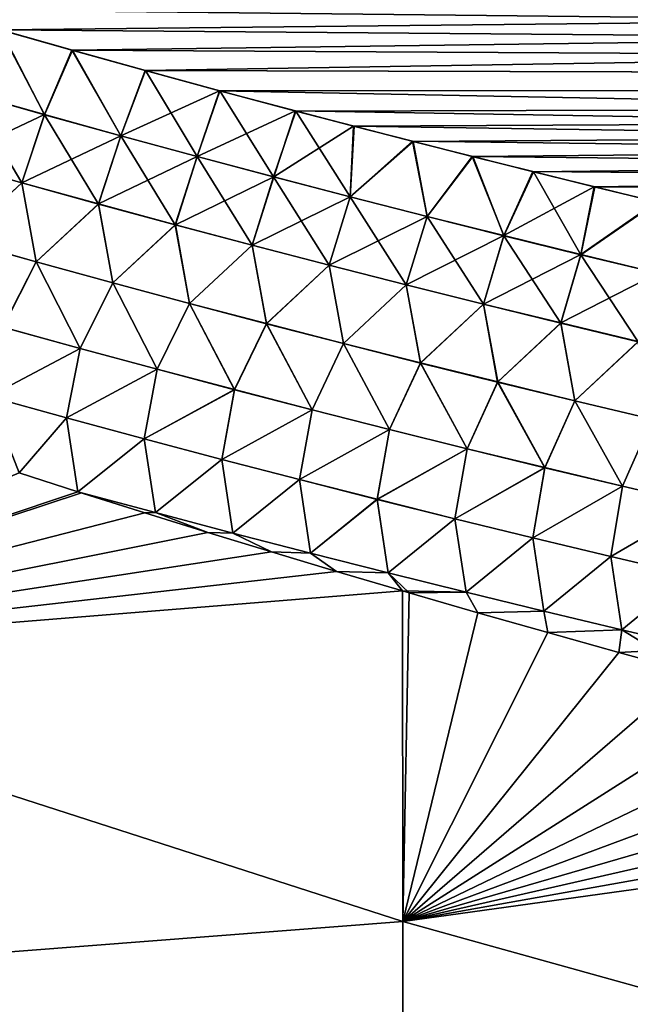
# Model space of a CAD drawing. Header units: metres. Extents: x -61 to 49, y -32 to 32.
# Tile 129 of 256: x 17.66 to 19.68, y -9.14 to -5.88. Entities that reach past the tile are written whole.
import ezdxf

# ---------------------------------------------------------------- set-up
doc = ezdxf.new("R2010")
doc.units = ezdxf.units.M
doc.layers.add('solid_K_27_40_10_000Y34', color=7, linetype='CONTINUOUS')

msp = doc.modelspace()

# ---------------------------------------------------------------- linework, layer by layer
at = {"layer": 'solid_K_27_40_10_000Y34'}
for points in [[(42.36845, -5.652923, -21.114305), (42.214626, -6.116712, -21.269495), (16.909527, -5.71501, -20.245937)], [(42.368481, -5.652826, 21.114275), (17.363317, -5.849693, 20.307499), (17.596212, -5.91679, 20.338852)], [(42.368481, -5.652826, 21.114275), (17.596212, -5.91679, 20.338852), (17.833387, -5.983929, 20.370665)], [(42.368481, -5.652826, 21.114275), (17.833387, -5.983929, 20.370665), (18.075098, -6.05107, 20.402935)], [(42.214653, -6.116635, 21.269468), (42.368481, -5.652826, 21.114275), (18.075098, -6.05107, 20.402935)], [(42.214626, -6.116712, -21.269495), (17.133194, -5.78212, -20.276379), (16.909527, -5.71501, -20.245937)], [(42.214626, -6.116712, -21.269495), (17.361645, -5.849206, -20.307274), (17.133194, -5.78212, -20.276379)], [(42.214626, -6.116712, -21.269495), (17.594547, -5.916315, -20.338627), (17.361645, -5.849206, -20.307274)], [(17.740717, -6.197358, 20.427572), (17.596212, -5.91679, 20.338852), (17.488756, -6.126149, 20.392845)], [(17.740873, -6.196908, -20.427481), (17.488911, -6.125709, -20.392757), (17.594547, -5.916315, -20.338627)], [(42.214626, -6.116712, -21.269495), (17.83173, -5.983465, -20.370443), (17.594547, -5.916315, -20.338627)], [(17.740873, -6.196908, -20.427481), (17.594547, -5.916315, -20.338627), (17.83173, -5.983465, -20.370443)], [(17.740717, -6.197358, 20.427572), (17.833387, -5.983929, 20.370665), (17.596212, -5.91679, 20.338852)], [(17.993116, -6.267221, 20.462152), (17.833387, -5.983929, 20.370665), (17.740717, -6.197358, 20.427572)], [(17.993273, -6.26676, -20.462057), (17.740873, -6.196908, -20.427481), (17.83173, -5.983465, -20.370443)], [(42.214626, -6.116712, -21.269495), (18.073448, -6.050617, -20.402716), (17.83173, -5.983465, -20.370443)], [(17.993273, -6.26676, -20.462057), (17.83173, -5.983465, -20.370443), (18.073448, -6.050617, -20.402716)], [(17.993116, -6.267221, 20.462152), (18.075098, -6.05107, 20.402935), (17.833387, -5.983929, 20.370665)], [(18.245939, -6.33577, 20.496582), (18.075098, -6.05107, 20.402935), (17.993116, -6.267221, 20.462152)], [(17.993273, -6.26676, -20.462057), (18.073448, -6.050617, -20.402716), (18.319956, -6.117733, -20.435444)], [(42.214626, -6.116712, -21.269495), (18.319956, -6.117733, -20.435444), (18.073448, -6.050617, -20.402716)], [(42.214653, -6.116635, 21.269468), (18.075098, -6.05107, 20.402935), (18.321594, -6.118174, 20.435659)], [(18.245939, -6.33577, 20.496582), (18.321594, -6.118174, 20.435659), (18.075098, -6.05107, 20.402935)], [(18.246098, -6.335299, -20.496483), (17.993273, -6.26676, -20.462057), (18.319956, -6.117733, -20.435444)], [(18.49917, -6.403034, 20.530857), (18.321594, -6.118174, 20.435659), (18.245939, -6.33577, 20.496582)], [(18.246098, -6.335299, -20.496483), (18.319956, -6.117733, -20.435444), (18.571505, -6.184772, -20.46862)], [(42.214626, -6.116712, -21.269495), (42.047382, -6.578393, -21.437765), (18.319956, -6.117733, -20.435444)], [(42.047382, -6.578393, -21.437765), (18.571505, -6.184772, -20.46862), (18.319956, -6.117733, -20.435444)], [(42.214653, -6.116635, 21.269468), (18.321594, -6.118174, 20.435659), (18.573133, -6.185201, 20.468834)], [(18.49917, -6.403034, 20.530857), (18.573133, -6.185201, 20.468834), (18.321594, -6.118174, 20.435659)], [(42.214653, -6.116635, 21.269468), (18.573133, -6.185201, 20.468834), (18.765249, -6.235399, 20.494007)], [(42.214653, -6.116635, 21.269468), (18.765249, -6.235399, 20.494007), (18.960381, -6.285526, 20.519426)], [(42.214653, -6.116635, 21.269468), (18.960381, -6.285526, 20.519426), (19.158157, -6.335641, 20.545105)], [(42.214653, -6.116635, 21.269468), (19.158157, -6.335641, 20.545105), (19.358614, -6.385738, 20.571041)], [(42.214653, -6.116635, 21.269468), (19.358614, -6.385738, 20.571041), (19.561876, -6.435794, 20.597229)], [(42.214653, -6.116635, 21.269468), (19.561876, -6.435794, 20.597229), (19.768076, -6.485788, 20.623667)], [(17.488756, -6.126149, 20.392845), (17.412813, -6.350807, 20.423203), (17.666035, -6.422283, 20.459057)], [(17.412962, -6.350358, -20.42317), (17.488911, -6.125709, -20.392757), (17.740873, -6.196908, -20.427481)], [(17.740717, -6.197358, 20.427572), (17.488756, -6.126149, 20.392845), (17.666035, -6.422283, 20.459057)], [(18.499329, -6.402553, -20.530752), (18.246098, -6.335299, -20.496483), (18.571505, -6.184772, -20.46862)], [(18.499329, -6.402553, -20.530752), (18.571505, -6.184772, -20.46862), (18.763628, -6.234978, -20.493793)], [(42.047382, -6.578393, -21.437765), (18.763628, -6.234978, -20.493793), (18.571505, -6.184772, -20.46862)], [(17.666185, -6.421823, -20.459021), (17.412962, -6.350358, -20.42317), (17.740873, -6.196908, -20.427481)], [(17.740717, -6.197358, 20.427572), (17.666035, -6.422283, 20.459057), (17.919666, -6.492393, 20.494743)], [(17.666185, -6.421823, -20.459021), (17.740873, -6.196908, -20.427481), (17.993273, -6.26676, -20.462057)], [(17.993116, -6.267221, 20.462152), (17.740717, -6.197358, 20.427572), (17.919666, -6.492393, 20.494743)], [(18.752794, -6.469044, 20.56497), (18.573133, -6.185201, 20.468834), (18.49917, -6.403034, 20.530857)], [(18.752794, -6.469044, 20.56497), (18.765249, -6.235399, 20.494007), (18.573133, -6.185201, 20.468834)], [(18.752953, -6.468553, -20.564861), (18.499329, -6.402553, -20.530752), (18.763628, -6.234978, -20.493793)], [(18.752794, -6.469044, 20.56497), (18.960381, -6.285526, 20.519426), (18.765249, -6.235399, 20.494007)], [(18.752953, -6.468553, -20.564861), (18.763628, -6.234978, -20.493793), (18.958769, -6.285113, -20.519217)], [(42.047382, -6.578393, -21.437765), (18.958769, -6.285113, -20.519217), (18.763628, -6.234978, -20.493793)], [(17.919817, -6.491923, -20.494705), (17.666185, -6.421823, -20.459021), (17.993273, -6.26676, -20.462057)], [(17.993116, -6.267221, 20.462152), (17.919666, -6.492393, 20.494743), (18.173689, -6.561172, 20.530258)], [(17.919817, -6.491923, -20.494705), (17.993273, -6.26676, -20.462057), (18.246098, -6.335299, -20.496483)], [(18.245939, -6.33577, 20.496582), (17.993116, -6.267221, 20.462152), (18.173689, -6.561172, 20.530258)], [(19.006798, -6.533828, 20.598921), (18.960381, -6.285526, 20.519426), (18.752794, -6.469044, 20.56497)], [(19.006956, -6.533326, -20.598806), (18.752953, -6.468553, -20.564861), (18.958769, -6.285113, -20.519217)], [(42.047382, -6.578393, -21.437765), (19.156553, -6.335238, -20.544897), (18.958769, -6.285113, -20.519217)], [(19.006956, -6.533326, -20.598806), (18.958769, -6.285113, -20.519217), (19.156553, -6.335238, -20.544897)], [(19.006798, -6.533828, 20.598921), (19.158157, -6.335641, 20.545105), (18.960381, -6.285526, 20.519426)], [(18.173841, -6.56069, -20.530218), (17.919817, -6.491923, -20.494705), (18.246098, -6.335299, -20.496483)], [(18.245939, -6.33577, 20.496582), (18.173689, -6.561172, 20.530258), (18.428095, -6.628647, 20.565599)], [(18.173841, -6.56069, -20.530218), (18.246098, -6.335299, -20.496483), (18.499329, -6.402553, -20.530752)], [(18.49917, -6.403034, 20.530857), (18.245939, -6.33577, 20.496582), (18.428095, -6.628647, 20.565599)], [(19.261162, -6.597415, 20.6327), (19.158157, -6.335641, 20.545105), (19.006798, -6.533828, 20.598921)], [(19.261322, -6.596904, -20.632582), (19.006956, -6.533326, -20.598806), (19.156553, -6.335238, -20.544897)], [(42.047382, -6.578393, -21.437765), (19.357019, -6.385343, -20.570835), (19.156553, -6.335238, -20.544897)], [(19.261322, -6.596904, -20.632582), (19.156553, -6.335238, -20.544897), (19.357019, -6.385343, -20.570835)], [(19.261162, -6.597415, 20.6327), (19.358614, -6.385738, 20.571041), (19.158157, -6.335641, 20.545105)], [(17.666035, -6.422283, 20.459057), (17.412813, -6.350807, 20.423203), (17.460157, -6.61281, 20.442812)], [(17.460278, -6.612419, -20.442833), (17.412962, -6.350358, -20.42317), (17.666185, -6.421823, -20.459021)], [(18.428247, -6.628155, -20.565554), (18.173841, -6.56069, -20.530218), (18.499329, -6.402553, -20.530752)], [(18.49917, -6.403034, 20.530857), (18.428095, -6.628647, 20.565599), (18.682865, -6.694852, 20.60076)], [(18.428247, -6.628155, -20.565554), (18.499329, -6.402553, -20.530752), (18.752953, -6.468553, -20.564861)], [(18.752794, -6.469044, 20.56497), (18.49917, -6.403034, 20.530857), (18.682865, -6.694852, 20.60076)], [(19.515875, -6.659837, 20.666306), (19.358614, -6.385738, 20.571041), (19.261162, -6.597415, 20.6327)], [(19.261322, -6.596904, -20.632582), (19.357019, -6.385343, -20.570835), (19.560291, -6.435408, -20.597027)], [(42.047382, -6.578393, -21.437765), (19.560291, -6.435408, -20.597027), (19.357019, -6.385343, -20.570835)], [(19.515875, -6.659837, 20.666306), (19.561876, -6.435794, 20.597229), (19.358614, -6.385738, 20.571041)], [(17.666035, -6.422283, 20.459057), (17.460157, -6.61281, 20.442812), (17.713448, -6.683629, 20.479521)], [(17.713568, -6.683225, -20.479538), (17.460278, -6.612419, -20.442833), (17.666185, -6.421823, -20.459021)], [(17.919666, -6.492393, 20.494743), (17.666035, -6.422283, 20.459057), (17.713448, -6.683629, 20.479521)], [(17.713568, -6.683225, -20.479538), (17.666185, -6.421823, -20.459021), (17.919817, -6.491923, -20.494705)], [(19.516033, -6.659315, -20.666183), (19.261322, -6.596904, -20.632582), (19.560291, -6.435408, -20.597027)], [(19.515875, -6.659837, 20.666306), (19.768076, -6.485788, 20.623667), (19.561876, -6.435794, 20.597229)], [(19.516033, -6.659315, -20.666183), (19.560291, -6.435408, -20.597027), (19.766499, -6.48541, -20.623466)], [(42.047382, -6.578393, -21.437765), (19.766499, -6.48541, -20.623466), (19.560291, -6.435408, -20.597027)], [(18.683018, -6.694349, -20.600712), (18.428247, -6.628155, -20.565554), (18.752953, -6.468553, -20.564861)], [(18.752794, -6.469044, 20.56497), (18.682865, -6.694852, 20.60076), (18.93799, -6.759815, 20.635736)], [(18.683018, -6.694349, -20.600712), (18.752953, -6.468553, -20.564861), (19.006956, -6.533326, -20.598806)], [(19.006798, -6.533828, 20.598921), (18.752794, -6.469044, 20.56497), (18.93799, -6.759815, 20.635736)], [(17.919666, -6.492393, 20.494743), (17.713448, -6.683629, 20.479521), (17.967106, -6.753091, 20.516041)], [(17.967228, -6.752676, -20.516058), (17.713568, -6.683225, -20.479538), (17.919817, -6.491923, -20.494705)], [(18.173689, -6.561172, 20.530258), (17.919666, -6.492393, 20.494743), (17.967106, -6.753091, 20.516041)], [(17.967228, -6.752676, -20.516058), (17.919817, -6.491923, -20.494705), (18.173841, -6.56069, -20.530218)], [(19.77092, -6.72112, 20.699734), (19.768076, -6.485788, 20.623667), (19.515875, -6.659837, 20.666306)], [(19.77108, -6.720588, -20.699606), (19.516033, -6.659315, -20.666183), (19.766499, -6.48541, -20.623466)], [(18.938143, -6.759301, -20.635685), (18.683018, -6.694349, -20.600712), (19.006956, -6.533326, -20.598806)], [(19.006798, -6.533828, 20.598921), (18.93799, -6.759815, 20.635736), (19.193453, -6.823567, 20.670525)], [(18.938143, -6.759301, -20.635685), (19.006956, -6.533326, -20.598806), (19.261322, -6.596904, -20.632582)], [(19.261162, -6.597415, 20.6327), (19.006798, -6.533828, 20.598921), (19.193453, -6.823567, 20.670525)], [(18.173689, -6.561172, 20.530258), (17.967106, -6.753091, 20.516041), (18.221121, -6.821229, 20.55237)], [(18.221243, -6.820803, -20.552385), (17.967228, -6.752676, -20.516058), (18.173841, -6.56069, -20.530218)], [(18.428095, -6.628647, 20.565599), (18.173689, -6.561172, 20.530258), (18.221121, -6.821229, 20.55237)], [(18.221243, -6.820803, -20.552385), (18.173841, -6.56069, -20.530218), (18.428247, -6.628155, -20.565554)], [(19.193607, -6.823043, -20.670471), (18.938143, -6.759301, -20.635685), (19.261322, -6.596904, -20.632582)], [(19.261162, -6.597415, 20.6327), (19.193453, -6.823567, 20.670525), (19.449242, -6.88614, 20.705124)], [(19.193607, -6.823043, -20.670471), (19.261322, -6.596904, -20.632582), (19.516033, -6.659315, -20.666183)], [(19.515875, -6.659837, 20.666306), (19.261162, -6.597415, 20.6327), (19.449242, -6.88614, 20.705124)], [(17.713448, -6.683629, 20.479521), (17.460157, -6.61281, 20.442812), (17.603399, -6.89972, 20.448614)], [(17.603487, -6.899403, -20.448668), (17.460278, -6.612419, -20.442833), (17.713568, -6.683225, -20.479538)], [(18.428095, -6.628647, 20.565599), (18.221121, -6.821229, 20.55237), (18.475477, -6.888075, 20.588505)], [(18.475601, -6.887637, -20.588518), (18.221243, -6.820803, -20.552385), (18.428247, -6.628155, -20.565554)], [(18.682865, -6.694852, 20.60076), (18.428095, -6.628647, 20.565599), (18.475477, -6.888075, 20.588505)], [(18.475601, -6.887637, -20.588518), (18.428247, -6.628155, -20.565554), (18.683018, -6.694349, -20.600712)], [(19.449396, -6.885605, -20.705065), (19.193607, -6.823043, -20.670471), (19.516033, -6.659315, -20.666183)], [(19.515875, -6.659837, 20.666306), (19.449242, -6.88614, 20.705124), (19.705343, -6.947563, 20.739525)], [(19.449396, -6.885605, -20.705065), (19.516033, -6.659315, -20.666183), (19.77108, -6.720588, -20.699606)], [(19.77092, -6.72112, 20.699734), (19.515875, -6.659837, 20.666306), (19.705343, -6.947563, 20.739525)], [(17.713448, -6.683629, 20.479521), (17.603399, -6.89972, 20.448614), (17.858606, -6.969988, 20.486332)], [(17.858696, -6.969658, -20.486385), (17.603487, -6.899403, -20.448668), (17.713568, -6.683225, -20.479538)], [(17.967106, -6.753091, 20.516041), (17.713448, -6.683629, 20.479521), (17.858606, -6.969988, 20.486332)], [(17.858696, -6.969658, -20.486385), (17.713568, -6.683225, -20.479538), (17.967228, -6.752676, -20.516058)], [(18.682865, -6.694852, 20.60076), (18.475477, -6.888075, 20.588505), (18.730167, -6.953658, 20.624443)], [(18.730293, -6.953208, -20.624454), (18.475601, -6.887637, -20.588518), (18.683018, -6.694349, -20.600712)], [(18.93799, -6.759815, 20.635736), (18.682865, -6.694852, 20.60076), (18.730167, -6.953658, 20.624443)], [(18.730293, -6.953208, -20.624454), (18.683018, -6.694349, -20.600712), (18.938143, -6.759301, -20.635685)], [(19.705498, -6.947018, -20.739464), (19.449396, -6.885605, -20.705065), (19.77108, -6.720588, -20.699606)], [(17.967106, -6.753091, 20.516041), (17.858606, -6.969988, 20.486332), (18.114145, -7.0389, 20.52384)], [(18.114237, -7.038558, -20.523893), (17.858696, -6.969658, -20.486385), (17.967228, -6.752676, -20.516058)], [(18.221121, -6.821229, 20.55237), (17.967106, -6.753091, 20.516041), (18.114145, -7.0389, 20.52384)], [(18.114237, -7.038558, -20.523893), (17.967228, -6.752676, -20.516058), (18.221243, -6.820803, -20.552385)], [(18.93799, -6.759815, 20.635736), (18.730167, -6.953658, 20.624443), (18.985178, -7.01801, 20.660177)], [(18.985304, -7.017549, -20.660187), (18.730293, -6.953208, -20.624454), (18.938143, -6.759301, -20.635685)], [(19.193453, -6.823567, 20.670525), (18.93799, -6.759815, 20.635736), (18.985178, -7.01801, 20.660177)], [(18.985304, -7.017549, -20.660187), (18.938143, -6.759301, -20.635685), (19.193607, -6.823043, -20.670471)], [(18.221121, -6.821229, 20.55237), (18.114145, -7.0389, 20.52384), (18.370008, -7.10649, 20.561134)], [(18.3701, -7.106135, -20.56119), (18.114237, -7.038558, -20.523893), (18.221243, -6.820803, -20.552385)], [(18.475477, -6.888075, 20.588505), (18.221121, -6.821229, 20.55237), (18.370008, -7.10649, 20.561134)], [(18.3701, -7.106135, -20.56119), (18.221243, -6.820803, -20.552385), (18.475601, -6.887637, -20.588518)], [(19.193453, -6.823567, 20.670525), (18.985178, -7.01801, 20.660177), (19.240496, -7.081162, 20.695707)], [(19.240622, -7.08069, -20.695715), (18.985304, -7.017549, -20.660187), (19.193607, -6.823043, -20.670471)], [(19.449242, -6.88614, 20.705124), (19.193453, -6.823567, 20.670525), (19.240496, -7.081162, 20.695707)], [(19.240622, -7.08069, -20.695715), (19.193607, -6.823043, -20.670471), (19.449396, -6.885605, -20.705065)], [(17.858606, -6.969988, 20.486332), (17.603399, -6.89972, 20.448614), (17.558012, -7.129004, 20.398554)], [(17.558065, -7.128812, -20.398611), (17.603487, -6.899403, -20.448668), (17.858696, -6.969658, -20.486385)], [(18.475477, -6.888075, 20.588505), (18.370008, -7.10649, 20.561134), (18.626181, -7.172788, 20.598211)], [(18.626276, -7.172421, -20.598267), (18.3701, -7.106135, -20.56119), (18.475601, -6.887637, -20.588518)], [(18.730167, -6.953658, 20.624443), (18.475477, -6.888075, 20.588505), (18.626181, -7.172788, 20.598211)], [(18.626276, -7.172421, -20.598267), (18.475601, -6.887637, -20.588518), (18.730293, -6.953208, -20.624454)], [(19.449242, -6.88614, 20.705124), (19.240496, -7.081162, 20.695707), (19.496107, -7.143147, 20.73103)], [(19.496235, -7.142662, -20.731035), (19.240622, -7.08069, -20.695715), (19.449396, -6.885605, -20.705065)], [(19.705343, -6.947563, 20.739525), (19.449242, -6.88614, 20.705124), (19.496107, -7.143147, 20.73103)], [(19.496235, -7.142662, -20.731035), (19.449396, -6.885605, -20.705065), (19.705498, -6.947018, -20.739464)], [(18.730167, -6.953658, 20.624443), (18.626181, -7.172788, 20.598211), (18.882654, -7.237828, 20.635071)], [(18.882751, -7.237448, -20.635126), (18.626276, -7.172421, -20.598267), (18.730293, -6.953208, -20.624454)], [(18.985178, -7.01801, 20.660177), (18.730167, -6.953658, 20.624443), (18.882654, -7.237828, 20.635071)], [(18.882751, -7.237448, -20.635126), (18.730293, -6.953208, -20.624454), (18.985304, -7.017549, -20.660187)], [(19.705343, -6.947563, 20.739525), (19.496107, -7.143147, 20.73103), (19.752005, -7.20399, 20.766138)], [(19.752132, -7.203495, -20.766144), (19.496235, -7.142662, -20.731035), (19.705498, -6.947018, -20.739464)], [(17.858606, -6.969988, 20.486332), (17.558012, -7.129004, 20.398554), (17.81411, -7.199669, 20.437302)], [(17.814165, -7.199464, -20.437361), (17.558065, -7.128812, -20.398611), (17.858696, -6.969658, -20.486385)], [(18.114145, -7.0389, 20.52384), (17.858606, -6.969988, 20.486332), (17.81411, -7.199669, 20.437302)], [(17.814165, -7.199464, -20.437361), (17.858696, -6.969658, -20.486385), (18.114237, -7.038558, -20.523893)], [(18.985178, -7.01801, 20.660177), (18.882654, -7.237828, 20.635071), (19.139418, -7.301641, 20.671705)], [(19.139515, -7.301249, -20.671761), (18.882751, -7.237448, -20.635126), (18.985304, -7.017549, -20.660187)], [(19.240496, -7.081162, 20.695707), (18.985178, -7.01801, 20.660177), (19.139418, -7.301641, 20.671705)], [(19.139515, -7.301249, -20.671761), (18.985304, -7.017549, -20.660187), (19.240622, -7.08069, -20.695715)], [(18.114145, -7.0389, 20.52384), (17.81411, -7.199669, 20.437302), (18.070513, -7.268962, 20.475821)], [(18.070572, -7.268744, -20.475883), (17.814165, -7.199464, -20.437361), (18.114237, -7.038558, -20.523893)], [(18.370008, -7.10649, 20.561134), (18.114145, -7.0389, 20.52384), (18.070513, -7.268962, 20.475821)], [(18.070572, -7.268744, -20.475883), (18.114237, -7.038558, -20.523893), (18.3701, -7.106135, -20.56119)], [(19.240496, -7.081162, 20.695707), (19.139418, -7.301641, 20.671705), (19.39646, -7.364261, 20.708117)], [(19.396557, -7.363856, -20.70817), (19.139515, -7.301249, -20.671761), (19.240622, -7.08069, -20.695715)], [(19.496107, -7.143147, 20.73103), (19.240496, -7.081162, 20.695707), (19.39646, -7.364261, 20.708117)], [(19.396557, -7.363856, -20.70817), (19.240622, -7.08069, -20.695715), (19.496235, -7.142662, -20.731035)], [(18.370008, -7.10649, 20.561134), (18.070513, -7.268962, 20.475821), (18.327215, -7.336914, 20.514109)], [(18.327276, -7.336682, -20.514174), (18.070572, -7.268744, -20.475883), (18.3701, -7.106135, -20.56119)], [(18.626181, -7.172788, 20.598211), (18.370008, -7.10649, 20.561134), (18.327215, -7.336914, 20.514109)], [(18.327276, -7.336682, -20.514174), (18.3701, -7.106135, -20.56119), (18.626276, -7.172421, -20.598267)], [(17.81411, -7.199669, 20.437302), (17.558012, -7.129004, 20.398554), (17.657024, -7.381036, 20.346315)], [(17.814165, -7.199464, -20.437361), (17.657026, -7.381037, -20.346315), (17.558065, -7.128812, -20.398611)], [(19.496107, -7.143147, 20.73103), (19.39646, -7.364261, 20.708117), (19.653769, -7.425718, 20.744297)], [(19.653868, -7.425301, -20.744352), (19.396557, -7.363856, -20.70817), (19.496235, -7.142662, -20.731035)], [(19.752005, -7.20399, 20.766138), (19.496107, -7.143147, 20.73103), (19.653769, -7.425718, 20.744297)], [(19.653868, -7.425301, -20.744352), (19.496235, -7.142662, -20.731035), (19.752132, -7.203495, -20.766144)], [(18.626181, -7.172788, 20.598211), (18.327215, -7.336914, 20.514109), (18.584206, -7.40356, 20.552162)], [(18.584269, -7.403315, -20.552231), (18.327276, -7.336682, -20.514174), (18.626276, -7.172421, -20.598267)], [(18.882654, -7.237828, 20.635071), (18.626181, -7.172788, 20.598211), (18.584206, -7.40356, 20.552162)], [(18.584269, -7.403315, -20.552231), (18.626276, -7.172421, -20.598267), (18.882751, -7.237448, -20.635126)], [(17.81411, -7.199669, 20.437302), (17.657024, -7.381036, 20.346315), (17.85128, -7.44344, 20.372952)], [(17.814165, -7.199464, -20.437361), (17.85128, -7.44344, -20.372952), (17.657026, -7.381037, -20.346315)], [(18.070513, -7.268962, 20.475821), (17.81411, -7.199669, 20.437302), (17.85128, -7.44344, 20.372952)], [(18.070572, -7.268744, -20.475883), (17.85128, -7.44344, -20.372952), (17.814165, -7.199464, -20.437361)], [(19.752005, -7.20399, 20.766138), (19.653769, -7.425718, 20.744297), (19.911337, -7.486036, 20.780247)], [(19.911438, -7.485606, -20.780302), (19.653868, -7.425301, -20.744352), (19.752132, -7.203495, -20.766144)], [(18.882654, -7.237828, 20.635071), (18.584206, -7.40356, 20.552162), (18.841473, -7.468932, 20.589979)], [(18.841537, -7.468674, -20.59005), (18.584269, -7.403315, -20.552231), (18.882751, -7.237448, -20.635126)], [(19.139418, -7.301641, 20.671705), (18.882654, -7.237828, 20.635071), (18.841473, -7.468932, 20.589979)], [(18.841537, -7.468674, -20.59005), (18.882751, -7.237448, -20.635126), (19.139515, -7.301249, -20.671761)], [(18.107775, -7.51271, -20.412207), (17.85128, -7.44344, -20.372952), (18.070572, -7.268744, -20.475883)], [(18.070513, -7.268962, 20.475821), (17.85128, -7.44344, 20.372952), (18.107771, -7.512725, 20.412201)], [(18.327215, -7.336914, 20.514109), (18.070513, -7.268962, 20.475821), (18.107771, -7.512725, 20.412201)], [(18.107775, -7.51271, -20.412207), (18.070572, -7.268744, -20.475883), (18.327276, -7.336682, -20.514174)], [(19.139418, -7.301641, 20.671705), (18.841473, -7.468932, 20.589979), (19.09901, -7.533064, 20.627558)], [(19.099075, -7.532792, -20.627632), (18.841537, -7.468674, -20.59005), (19.139515, -7.301249, -20.671761)], [(19.39646, -7.364261, 20.708117), (19.139418, -7.301641, 20.671705), (19.09901, -7.533064, 20.627558)], [(19.099075, -7.532792, -20.627632), (19.139515, -7.301249, -20.671761), (19.396557, -7.363856, -20.70817)], [(18.327215, -7.336914, 20.514109), (18.107771, -7.512725, 20.412201), (18.364445, -7.580507, 20.451239)], [(18.36445, -7.580477, -20.45125), (18.107775, -7.51271, -20.412207), (18.327276, -7.336682, -20.514174)], [(18.584206, -7.40356, 20.552162), (18.327215, -7.336914, 20.514109), (18.364445, -7.580507, 20.451239)], [(18.36445, -7.580477, -20.45125), (18.327276, -7.336682, -20.514174), (18.584269, -7.403315, -20.552231)], [(17.85128, -7.44344, 20.372952), (17.657024, -7.381036, 20.346315), (16.214842, -7.990036, 19.732908)], [(17.657026, -7.381037, -20.346315), (17.85128, -7.44344, -20.372952), (16.214842, -7.99003, -19.73291)], [(19.39646, -7.364261, 20.708117), (19.09901, -7.533064, 20.627558), (19.356804, -7.59599, 20.664896)], [(19.356873, -7.595704, -20.66497), (19.099075, -7.532792, -20.627632), (19.396557, -7.363856, -20.70817)], [(19.653769, -7.425718, 20.744297), (19.39646, -7.364261, 20.708117), (19.356804, -7.59599, 20.664896)], [(19.356873, -7.595704, -20.66497), (19.396557, -7.363856, -20.70817), (19.653868, -7.425301, -20.744352)], [(18.584206, -7.40356, 20.552162), (18.364445, -7.580507, 20.451239), (18.62138, -7.646985, 20.490026)], [(18.621389, -7.64694, -20.490044), (18.36445, -7.580477, -20.45125), (18.584269, -7.403315, -20.552231)], [(18.841473, -7.468932, 20.589979), (18.584206, -7.40356, 20.552162), (18.62138, -7.646985, 20.490026)], [(18.621389, -7.64694, -20.490044), (18.584269, -7.403315, -20.552231), (18.841537, -7.468674, -20.59005)], [(17.85128, -7.44344, -20.372952), (17.86351, -7.447339, -20.374624), (16.214842, -7.99003, -19.73291)], [(17.863508, -7.447338, 20.374624), (17.85128, -7.44344, 20.372952), (16.214842, -7.990036, 19.732908)], [(18.073217, -7.513606, 20.403225), (17.863508, -7.447338, 20.374624), (16.214842, -7.990036, 19.732908)], [(17.86351, -7.447339, -20.374624), (18.073217, -7.513606, -20.403225), (16.214842, -7.99003, -19.73291)], [(18.107775, -7.51271, -20.412207), (17.86351, -7.447339, -20.374624), (17.85128, -7.44344, -20.372952)], [(18.073217, -7.513606, 20.403225), (17.85128, -7.44344, 20.372952), (17.863508, -7.447338, 20.374624)], [(18.107771, -7.512725, 20.412201), (17.85128, -7.44344, 20.372952), (18.073217, -7.513606, 20.403225)], [(18.107775, -7.51271, -20.412207), (18.073217, -7.513606, -20.403225), (17.86351, -7.447339, -20.374624)], [(19.653769, -7.425718, 20.744297), (19.356804, -7.59599, 20.664896), (19.614849, -7.65774, 20.701988)], [(19.61492, -7.65744, -20.702066), (19.356873, -7.595704, -20.66497), (19.653868, -7.425301, -20.744352)], [(19.911337, -7.486036, 20.780247), (19.653769, -7.425718, 20.744297), (19.614849, -7.65774, 20.701988)], [(19.61492, -7.65744, -20.702066), (19.653868, -7.425301, -20.744352), (19.911438, -7.485606, -20.780302)], [(18.841473, -7.468932, 20.589979), (18.62138, -7.646985, 20.490026), (18.878569, -7.712192, 20.528563)], [(18.87858, -7.712133, -20.528587), (18.621389, -7.64694, -20.490044), (18.841537, -7.468674, -20.59005)], [(19.09901, -7.533064, 20.627558), (18.841473, -7.468932, 20.589979), (18.878569, -7.712192, 20.528563)], [(18.87858, -7.712133, -20.528587), (18.841537, -7.468674, -20.59005), (19.099075, -7.532792, -20.627632)], [(19.911337, -7.486036, 20.780247), (19.614849, -7.65774, 20.701988), (19.873135, -7.718338, 20.738834)], [(19.873207, -7.718025, -20.738914), (19.61492, -7.65744, -20.702066), (19.911438, -7.485606, -20.780302)], [(18.073217, -7.513606, -20.403225), (18.281204, -7.57825, -20.431456), (16.214842, -7.99003, -19.73291)], [(18.281204, -7.57825, 20.431456), (18.073217, -7.513606, 20.403225), (16.214842, -7.990036, 19.732908)], [(18.107775, -7.51271, -20.412207), (18.281204, -7.57825, -20.431456), (18.073217, -7.513606, -20.403225)], [(18.107771, -7.512725, 20.412201), (18.073217, -7.513606, 20.403225), (18.281204, -7.57825, 20.431456)], [(18.364445, -7.580507, 20.451239), (18.107771, -7.512725, 20.412201), (18.281204, -7.57825, 20.431456)], [(18.36445, -7.580477, -20.45125), (18.281204, -7.57825, -20.431456), (18.107775, -7.51271, -20.412207)], [(19.09901, -7.533064, 20.627558), (18.878569, -7.712192, 20.528563), (19.136002, -7.776163, 20.566847)], [(19.136017, -7.776089, -20.566877), (18.87858, -7.712133, -20.528587), (19.099075, -7.532792, -20.627632)], [(19.356804, -7.59599, 20.664896), (19.09901, -7.533064, 20.627558), (19.136002, -7.776163, 20.566847)], [(19.136017, -7.776089, -20.566877), (19.099075, -7.532792, -20.627632), (19.356873, -7.595704, -20.66497)], [(18.281204, -7.57825, -20.431456), (18.492533, -7.642821, -20.460018), (16.214842, -7.99003, -19.73291)], [(18.492533, -7.642821, 20.460018), (18.281204, -7.57825, 20.431456), (16.214842, -7.990036, 19.732908)], [(18.36445, -7.580477, -20.45125), (18.492533, -7.642821, -20.460018), (18.281204, -7.57825, -20.431456)], [(18.364445, -7.580507, 20.451239), (18.281204, -7.57825, 20.431456), (18.492533, -7.642821, 20.460018)], [(18.62138, -7.646985, 20.490026), (18.364445, -7.580507, 20.451239), (18.492533, -7.642821, 20.460018)], [(18.621389, -7.64694, -20.490044), (18.492533, -7.642821, -20.460018), (18.36445, -7.580477, -20.45125)], [(19.356804, -7.59599, 20.664896), (19.136002, -7.776163, 20.566847), (19.393671, -7.838931, 20.604876)], [(19.39369, -7.838841, -20.60491), (19.136017, -7.776089, -20.566877), (19.356873, -7.595704, -20.66497)], [(19.614849, -7.65774, 20.701988), (19.356804, -7.59599, 20.664896), (19.393671, -7.838931, 20.604876)], [(19.39369, -7.838841, -20.60491), (19.356873, -7.595704, -20.66497), (19.61492, -7.65744, -20.702066)], [(18.492533, -7.642821, -20.460018), (18.707336, -7.707299, -20.488932), (16.214842, -7.99003, -19.73291)], [(18.707336, -7.707298, 20.488932), (18.492533, -7.642821, 20.460018), (16.214842, -7.990036, 19.732908)], [(18.621389, -7.64694, -20.490044), (18.707336, -7.707299, -20.488932), (18.492533, -7.642821, -20.460018)], [(18.62138, -7.646985, 20.490026), (18.492533, -7.642821, 20.460018), (18.707336, -7.707298, 20.488932)], [(18.878569, -7.712192, 20.528563), (18.62138, -7.646985, 20.490026), (18.707336, -7.707298, 20.488932)], [(18.87858, -7.712133, -20.528587), (18.707336, -7.707299, -20.488932), (18.621389, -7.64694, -20.490044)], [(19.614849, -7.65774, 20.701988), (19.393671, -7.838931, 20.604876), (19.651569, -7.900525, 20.642647)], [(19.65159, -7.900421, -20.642687), (19.39369, -7.838841, -20.60491), (19.61492, -7.65744, -20.702066)], [(19.873135, -7.718338, 20.738834), (19.614849, -7.65774, 20.701988), (19.651569, -7.900525, 20.642647)], [(19.65159, -7.900421, -20.642687), (19.61492, -7.65744, -20.702066), (19.873207, -7.718025, -20.738914)], [(18.925745, -7.771661, 20.518223), (18.707336, -7.707298, 20.488932), (16.214842, -7.990036, 19.732908)], [(18.707336, -7.707299, -20.488932), (18.925745, -7.771661, -20.518223), (16.214842, -7.99003, -19.73291)], [(18.878569, -7.712192, 20.528563), (18.707336, -7.707298, 20.488932), (18.925745, -7.771661, 20.518223)], [(18.87858, -7.712133, -20.528587), (18.925745, -7.771661, -20.518223), (18.707336, -7.707299, -20.488932)], [(18.878569, -7.712192, 20.528563), (18.925745, -7.771661, 20.518223), (18.947138, -7.7779, 20.521086)], [(19.136002, -7.776163, 20.566847), (18.878569, -7.712192, 20.528563), (18.947138, -7.7779, 20.521086)], [(19.136017, -7.776089, -20.566877), (18.925745, -7.771661, -20.518223), (18.87858, -7.712133, -20.528587)], [(19.873135, -7.718338, 20.738834), (19.651569, -7.900525, 20.642647), (19.909691, -7.960969, 20.680159)], [(19.909716, -7.96085, -20.680204), (19.65159, -7.900421, -20.642687), (19.873207, -7.718025, -20.738914)], [(18.925745, -7.771661, -20.518223), (18.926422, -8.864606, -20.070419), (16.214842, -7.99003, -19.73291)], [(18.926422, -8.864625, 20.07041), (18.925745, -7.771661, 20.518223), (16.214842, -7.990036, 19.732908)], [(18.947138, -7.7779, -20.521086), (18.926422, -8.864606, -20.070419), (18.925745, -7.771661, -20.518223)], [(19.136017, -7.776089, -20.566877), (18.947138, -7.7779, -20.521086), (18.925745, -7.771661, -20.518223)], [(18.947138, -7.7779, 20.521086), (18.925745, -7.771661, 20.518223), (18.926422, -8.864625, 20.07041)], [(18.947138, -7.7779, -20.521086), (19.175104, -7.843667, -20.55154), (18.926422, -8.864606, -20.070419)], [(19.175106, -7.843667, 20.55154), (18.947138, -7.7779, 20.521086), (18.926422, -8.864625, 20.07041)], [(19.136017, -7.776089, -20.566877), (19.175104, -7.843667, -20.55154), (18.947138, -7.7779, -20.521086)], [(19.136002, -7.776163, 20.566847), (18.947138, -7.7779, 20.521086), (19.175106, -7.843667, 20.55154)], [(19.393671, -7.838931, 20.604876), (19.136002, -7.776163, 20.566847), (19.175106, -7.843667, 20.55154)], [(19.39369, -7.838841, -20.60491), (19.175104, -7.843667, -20.55154), (19.136017, -7.776089, -20.566877)], [(19.175104, -7.843667, -20.55154), (19.406841, -7.909297, -20.582348), (18.926422, -8.864606, -20.070419)], [(19.406841, -7.909297, 20.582348), (19.175106, -7.843667, 20.55154), (18.926422, -8.864625, 20.07041)], [(19.39369, -7.838841, -20.60491), (19.406841, -7.909297, -20.582348), (19.175104, -7.843667, -20.55154)], [(19.393671, -7.838931, 20.604876), (19.175106, -7.843667, 20.55154), (19.406841, -7.909297, 20.582348)], [(19.651569, -7.900525, 20.642647), (19.393671, -7.838931, 20.604876), (19.406841, -7.909297, 20.582348)], [(19.65159, -7.900421, -20.642687), (19.406841, -7.909297, -20.582348), (19.39369, -7.838841, -20.60491)], [(19.406841, -7.909297, -20.582348), (19.641977, -7.974822, -20.61339), (18.926422, -8.864606, -20.070419)], [(19.641979, -7.974823, 20.61339), (19.406841, -7.909297, 20.582348), (18.926422, -8.864625, 20.07041)], [(19.65159, -7.900421, -20.642687), (19.641977, -7.974822, -20.61339), (19.406841, -7.909297, -20.582348)], [(19.651569, -7.900525, 20.642647), (19.406841, -7.909297, 20.582348), (19.641979, -7.974823, 20.61339)], [(19.909716, -7.96085, -20.680204), (19.641977, -7.974822, -20.61339), (19.65159, -7.900421, -20.642687)], [(19.651569, -7.900525, 20.642647), (19.641979, -7.974823, 20.61339), (19.880676, -8.040222, 20.644691)], [(19.909691, -7.960969, 20.680159), (19.651569, -7.900525, 20.642647), (19.880676, -8.040222, 20.644691)], [(19.641977, -7.974822, -20.61339), (19.880674, -8.040221, -20.644691), (18.926422, -8.864606, -20.070419)], [(19.880676, -8.040222, 20.644691), (19.641979, -7.974823, 20.61339), (18.926422, -8.864625, 20.07041)], [(19.909716, -7.96085, -20.680204), (19.880674, -8.040221, -20.644691), (19.641977, -7.974822, -20.61339)], [(18.926422, -8.864606, -20.070419), (16.214842, -9.073238, -19.258886), (16.214842, -7.99003, -19.73291)], [(18.926422, -8.864625, 20.07041), (16.214842, -7.990036, 19.732908), (16.214842, -9.073252, 19.258879)], [(19.880674, -8.040221, -20.644691), (20.123102, -8.105471, -20.676281), (18.926422, -8.864606, -20.070419)], [(20.123104, -8.105471, 20.676281), (19.880676, -8.040222, 20.644691), (18.926422, -8.864625, 20.07041)], [(20.123102, -8.105471, -20.676281), (20.369431, -8.170546, -20.708187), (18.926422, -8.864606, -20.070419)], [(20.369432, -8.170546, 20.708187), (20.123104, -8.105471, 20.676281), (18.926422, -8.864625, 20.07041)], [(20.369431, -8.170546, -20.708187), (20.619831, -8.23542, -20.740437), (18.926422, -8.864606, -20.070419)], [(20.619833, -8.23542, 20.740437), (20.369432, -8.170546, 20.708187), (18.926422, -8.864625, 20.07041)], [(20.619831, -8.23542, -20.740437), (20.874472, -8.300069, -20.773052), (18.926422, -8.864606, -20.070419)], [(20.874474, -8.300069, 20.773052), (20.619833, -8.23542, 20.740437), (18.926422, -8.864625, 20.07041)], [(20.874472, -8.300069, -20.773052), (21.127491, -8.362981, -20.80529), (18.926422, -8.864606, -20.070419)], [(21.127491, -8.362981, 20.805292), (20.874474, -8.300069, 20.773052), (18.926422, -8.864625, 20.07041)], [(21.127491, -8.362981, -20.80529), (21.384792, -8.425632, -20.837902), (18.926422, -8.864606, -20.070419)], [(21.384792, -8.425632, 20.837902), (21.127491, -8.362981, 20.805292), (18.926422, -8.864625, 20.07041)], [(21.384792, -8.425632, -20.837902), (21.645792, -8.488059, -20.870714), (18.926422, -8.864606, -20.070419)], [(21.645794, -8.488059, 20.870714), (21.384792, -8.425632, 20.837902), (18.926422, -8.864625, 20.07041)], [(21.645792, -8.488059, -20.870714), (21.651865, -9.621228, -20.374542), (18.926422, -8.864606, -20.070419)], [(21.651865, -9.621234, 20.37454), (21.645794, -8.488059, 20.870714), (18.926422, -8.864625, 20.07041)], [(18.926422, -8.864606, -20.070419), (18.926422, -9.931887, -19.564268), (16.214842, -9.073238, -19.258886)], [(18.926422, -9.931925, 19.564247), (18.926422, -8.864625, 20.07041), (16.214842, -9.073252, 19.258879)], [(21.651865, -9.621228, -20.374542), (18.926422, -9.931887, -19.564268), (18.926422, -8.864606, -20.070419)], [(21.651865, -9.621234, 20.37454), (18.926422, -8.864625, 20.07041), (18.926422, -9.931925, 19.564247)], [(18.926422, -9.931887, -19.564268), (16.214842, -10.128459, -18.725454), (16.214842, -9.073238, -19.258886)], [(18.926422, -9.931925, 19.564247), (16.214842, -9.073252, 19.258879), (16.214842, -10.128478, 18.725445)]]:
    msp.add_3dface(points, dxfattribs=at)

doc.saveas('drawing.dxf')
